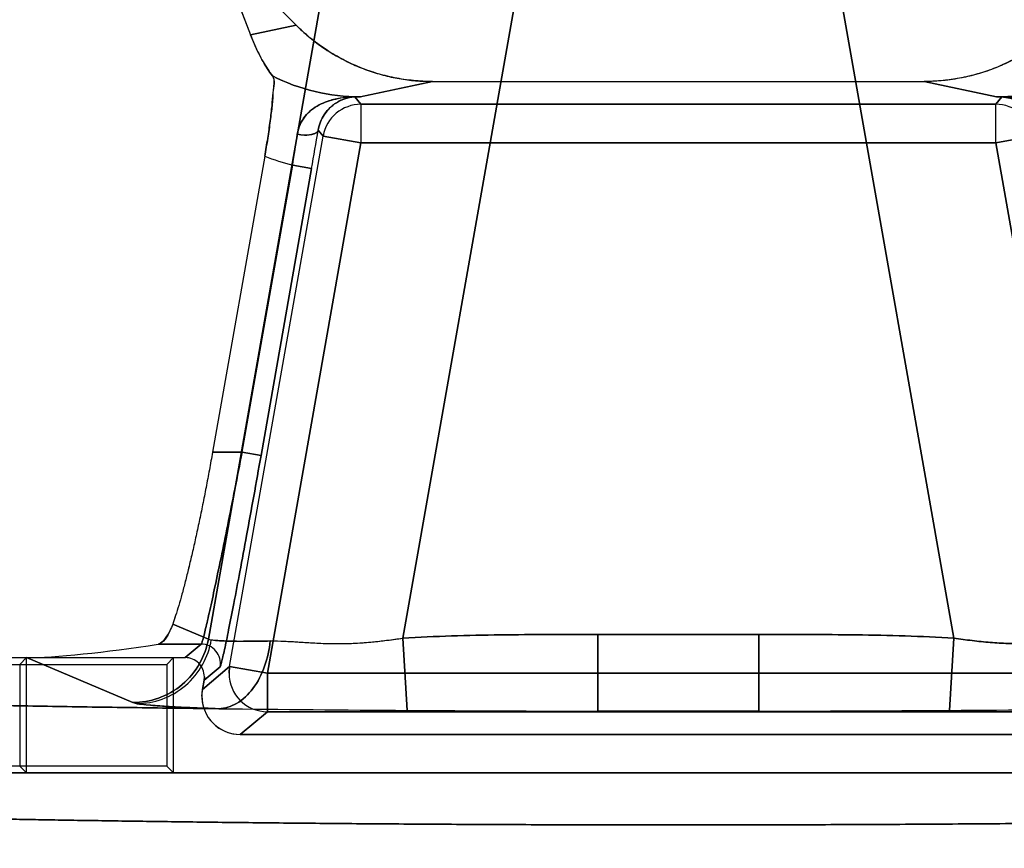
# Model space of a CAD drawing. Header units: millimetres. Extents: x 0 to 297, y 0 to 210.
# Tile 190 of 256: x 56.28 to 56.459, y 160.303 to 160.454. Entities that reach past the tile are written whole.
import ezdxf

# ---------------------------------------------------------------- set-up
doc = ezdxf.new("R2010")
doc.units = ezdxf.units.MM
doc.header["$LTSCALE"] = 16.335
doc.layers.get('0').update_dxf_attribs({"linetype": 'CONTINUOUS'})
for name, color, linetype in [('AXES_REF', 7, 'CONTINUOUS'), ('INTFCLR_1', 7, 'CONTINUOUS'), ('INTFCLR_72935', 7, 'CONTINUOUS')]:
    doc.layers.add(name, color=color, linetype=linetype)

msp = doc.modelspace()

# ---------------------------------------------------------------- linework, layer by layer
at = {"color": 7, "linetype": 'Continuous'}
for radius in [6.787079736, 6.7865, 6.743039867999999]:
    msp.add_circle((57.4637306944, 154.7114647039), radius, dxfattribs=at)
msp.add_arc((57.4637306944, 154.7114647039), 6.72, 278.2771290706, 261.7228709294, dxfattribs=at)
at = {"layer": 'AXES_REF', "color": 9, "linetype": 'Continuous'}
msp.add_circle((57.4637306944, 154.7114647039), 6.191158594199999, dxfattribs=at)
at = {"layer": 'INTFCLR_1', "color": 9, "linetype": 'Continuous'}
for p, q in [((56.3359815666, 160.4665764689), (56.3138933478, 160.3413079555)), ((56.34933147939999, 160.3414976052), (56.3703186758, 160.4605219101)), ((56.4287513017, 160.4605219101), (56.449738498, 160.3414976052)), ((56.32987820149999, 160.4532113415), (56.321575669, 160.4514317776)), ((56.341584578, 160.4401225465), (56.354715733, 160.4429370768)), ((56.4443542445, 160.4429370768), (56.45748539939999, 160.4401225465)), ((56.34058988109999, 160.4401096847), (56.3415845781, 160.4401225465)), ((56.3417050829, 160.4387806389), (56.34058988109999, 160.4401096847)), ((56.4584800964, 160.4401096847), (56.4573648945, 160.4387806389)), ((56.45748539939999, 160.4401225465), (56.4584800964, 160.4401096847)), ((56.3417050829, 160.4387806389), (56.3417050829, 160.4317817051)), ((56.4573648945, 160.4387806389), (56.3417050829, 160.4387806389)), ((56.4573648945, 160.431781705), (56.4573648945, 160.4387806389)), ((56.3177612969, 160.3362950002), (56.3348124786, 160.4329970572)), ((56.3348124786, 160.4329970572), (56.33391654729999, 160.4340647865)), ((56.3348124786, 160.4329970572), (56.3417050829, 160.4317817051)), ((56.4573648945, 160.4317817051), (56.4642574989, 160.4329970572)), ((56.3246539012, 160.3350796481), (56.3417050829, 160.4317817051)), ((56.4573648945, 160.4317817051), (56.3417050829, 160.4317817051)), ((56.4573648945, 160.4317817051), (56.4744160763, 160.3350796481)), ((56.3200428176, 160.3753861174), (56.3292652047, 160.4276888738)), ((56.3292652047, 160.4276888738), (56.3327115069, 160.4270811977)), ((56.3327115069, 160.4270811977), (56.32348911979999, 160.3747784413)), ((56.3146563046, 160.3753861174), (56.3200428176, 160.3753861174)), ((56.32348911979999, 160.3747784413), (56.3200428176, 160.3753861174)), ((56.3074058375, 160.3440479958), (56.3138933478, 160.3413079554)), ((56.3138933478, 160.3413079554), (56.314429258, 160.3411582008)), ((56.3493314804, 160.3414976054), (56.350118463, 160.3283222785)), ((56.3848457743, 160.3281763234), (56.3848457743, 160.342167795)), ((56.3848457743, 160.342167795), (56.41422420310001, 160.342167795)), ((56.41422420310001, 160.342167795), (56.41422420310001, 160.3281763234)), ((56.4497384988, 160.341497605), (56.44895151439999, 160.3283222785)), ((56.3047183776, 160.3403914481), (56.3125847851, 160.3403914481)), ((56.30965977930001, 160.3379370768), (56.3125847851, 160.340391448)), ((56.3001585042, 160.3297383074), (56.2807465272, 160.3379370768)), ((56.3128078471, 160.3321385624), (56.3177612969, 160.3362950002)), ((56.3160310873, 160.3362843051), (56.3131060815, 160.3338299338)), ((56.3177612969, 160.3362950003), (56.3176554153, 160.3350796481)), ((56.3246539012, 160.3350796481), (56.3177612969, 160.3362950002)), ((56.3246539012, 160.3350796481), (56.3246539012, 160.3280807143)), ((56.4744160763, 160.3350796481), (56.3246539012, 160.3350796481)), ((56.3009125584, 160.3295500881), (56.3001585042, 160.3297383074)), ((56.3246539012, 160.3280807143), (56.3197004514, 160.3239242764)), ((56.3246539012, 160.3280807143), (56.4744160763, 160.3280807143)), ((56.3848457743, 160.3281763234), (56.41422420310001, 160.3281763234))]:
    msp.add_line(p, q, dxfattribs=at)
at = {"layer": 'INTFCLR_1', "color": 6, "linetype": 'Continuous'}
for p, q in [((56.3153874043, 160.4677021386), (56.321575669, 160.4514317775)), ((56.32987820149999, 160.4532113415), (56.3153874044, 160.4677021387)), ((56.354715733, 160.4429370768), (56.4443542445, 160.4429370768)), ((56.3241638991, 160.4293063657), (56.3146563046, 160.3753861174)), ((56.13112314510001, 160.3379370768), (56.30965977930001, 160.3379370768)), ((56.2807465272, 160.3379370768), (56.2795122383, 160.3367027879)), ((56.2807465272, 160.3169242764), (56.2807465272, 160.3379370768)), ((56.2795122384, 160.336702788), (56.2795122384, 160.3181585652)), ((56.3131060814, 160.3338299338), (56.3128078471, 160.3321385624)), ((56.3131060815, 160.3338299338), (56.3131592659, 160.3344378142)), ((56.3197004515, 160.3239242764), (56.47936952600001, 160.3239242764)), ((56.2807465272, 160.3169242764), (56.2795122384, 160.3181585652)), ((56.6603472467, 160.3169242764), (56.1387227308, 160.3169242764))]:
    msp.add_line(p, q, dxfattribs=at)
at = {"layer": 'INTFCLR_1', "color": 7, "linetype": 'Continuous'}
for p, q in [((56.34058988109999, 160.4401096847), (56.3404807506, 160.4401170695)), ((56.3409847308, 160.4401266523), (56.3408905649, 160.4401249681)), ((56.4581793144, 160.4401249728), (56.4580851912, 160.4401266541)), ((56.4585892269, 160.4401170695), (56.4584800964, 160.4401096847)), ((56.3251520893, 160.340973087), (56.3274774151, 160.3409450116))]:
    msp.add_line(p, q, dxfattribs=at)
at = {"layer": 'INTFCLR_1', "color": 9, "linetype": 'Continuous'}
for centre, radius, start, end in [((56.3404050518, 160.5666085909), 0.126491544, 270.0342886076, 270.5342875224), ((56.4586649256, 160.5666085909), 0.126491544, 269.4657124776, 269.9657113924), ((56.3417071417, 160.4317792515), 0.007001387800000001, 90.0168482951, 169.983151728), ((56.4573628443, 160.4317792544), 0.0070013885, 10.0168369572, 89.98322181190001), ((56.007162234, 160.478314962), 0.32605711, 351.0676900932, 352.0663365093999), ((55.40987924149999, 160.5899202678), 0.9370890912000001, 349.9928440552, 350.4261478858), ((56.34158533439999, 160.4753858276), 0.0492623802, 249.2897728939, 255.5170824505), ((56.3125833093, 160.3368909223), 0.003500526, 350.0601726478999, 89.9758454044), ((56.3246572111, 160.3350824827), 0.007001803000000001, 180.0231954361, 269.9729146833)]:
    msp.add_arc(centre, radius, start, end, dxfattribs=at)
at = {"layer": 'INTFCLR_1', "color": 6, "linetype": 'Continuous'}
for centre, radius, start, end in [((56.3096616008, 160.334439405), 0.003497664, 359.9739411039, 90.02983578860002), ((56.3196997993, 160.3309226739), 0.006998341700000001, 169.9947483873, 270.0053381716), ((56.395328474, 167.3033582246), 6.9751823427, 269.3467848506, 269.6286317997), ((56.4036047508, 167.3187408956), 6.9905656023, 270.3716718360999, 270.6528985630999), ((56.39910681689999, 167.8553033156), 7.527140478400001, 269.6271033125, 269.8914464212), ((56.3995349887, 168.0146180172), 7.6864557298, 269.8905047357, 270.1094952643), ((56.39996191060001, 167.8556131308), 7.5274502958, 270.108558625, 270.3728908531)]:
    msp.add_arc(centre, radius, start, end, dxfattribs=at)
msp.add_ellipse((56.302820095, 160.3426056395), major_axis=(0.0261618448, 0.0039738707), ratio=0.0936581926, start_param=-2.5890598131, end_param=-1.5124059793, dxfattribs=at)
for points, knots in [([(56.32987820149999, 160.4532113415), (56.3306058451, 160.4524836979), (56.3321237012, 160.4510942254), (56.3345765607, 160.449217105), (56.3371881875, 160.44756074), (56.3399377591, 160.4461398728), (56.3427905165, 160.4449709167), (56.3457072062, 160.4440638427), (56.3486638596, 160.4434174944), (56.3516690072, 160.4430252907), (56.3536929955, 160.4429370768), (56.354715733, 160.4429370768)], [0, 0, 0, 0, 0.1119609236, 0.2235464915, 0.335643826, 0.4479966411, 0.5598491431, 0.6706416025, 0.7799103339, 0.8887251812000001, 1, 1, 1, 1]), ([(56.469191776, 160.4532113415), (56.46838176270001, 160.4524013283), (56.4666800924, 160.4508587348), (56.4639112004, 160.4488059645), (56.4609504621, 160.4470328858), (56.4578275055, 160.4455562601), (56.45457311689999, 160.4443941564), (56.4512205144, 160.443555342), (56.4478034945, 160.4430494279), (56.44550319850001, 160.4429370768), (56.4443542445, 160.4429370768)], [0, 0, 0, 0, 0.1246455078, 0.2494405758, 0.3744726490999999, 0.4995470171, 0.6247167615, 0.7498785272, 0.8749821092, 1, 1, 1, 1]), ([(56.32556747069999, 160.4439498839), (56.32525617, 160.4443637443), (56.3246612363, 160.4452151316), (56.3238301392, 160.4465746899), (56.3230272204, 160.4480711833), (56.32226492, 160.4497003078), (56.3217961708, 160.4508520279), (56.321575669, 160.4514317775)], [0, 0, 0, 0, 0.1826345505, 0.3659832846, 0.5616736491, 0.7812534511, 1, 1, 1, 1]), ([(56.32556747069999, 160.4439498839), (56.3259815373, 160.4433994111), (56.3256736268, 160.4418312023), (56.3256529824, 160.4396611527), (56.3253938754, 160.4375866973), (56.3251633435, 160.435710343), (56.32494775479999, 160.4341661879), (56.32470844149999, 160.4325691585), (56.3244467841, 160.430942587), (56.3242601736, 160.4298523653), (56.3241638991, 160.4293063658)], [0, 0, 0, 0, 0.1400178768, 0.2798816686, 0.4584717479, 0.5589855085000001, 0.6651364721, 0.7751652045, 0.8873012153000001, 1, 1, 1, 1]), ([(56.3146563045, 160.3753861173), (56.3144666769, 160.3743106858), (56.3140799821, 160.3721672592), (56.3134777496, 160.368975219), (56.31285859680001, 160.3658341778), (56.31222792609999, 160.3627722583), (56.31159129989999, 160.3598165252), (56.3109544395, 160.356993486), (56.3103230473, 160.3543283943), (56.3097028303, 160.3518447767), (56.3090993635, 160.3495643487), (56.3085180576, 160.3475067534), (56.3079645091, 160.3456899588), (56.3075897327, 160.344566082), (56.3074058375, 160.3440479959)], [0, 0, 0, 0, 0.1017659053, 0.2029687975, 0.3027121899, 0.4001097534, 0.4942963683, 0.5844706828, 0.6697964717, 0.7495265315, 0.8230208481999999, 0.8896173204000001, 0.9487681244, 1, 1, 1, 1]), ([(56.3074058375, 160.3440479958), (56.3072556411, 160.3436248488), (56.3068732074, 160.342720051), (56.30605467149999, 160.3414781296), (56.30528716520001, 160.340481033), (56.3047183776, 160.3403914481)], [0, 0, 0, 0, 0.2911871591, 0.6265910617, 1, 1, 1, 1]), ([(56.3158078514, 160.3286292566), (56.3133130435, 160.3286578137), (56.3083498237, 160.3287174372), (56.3009467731, 160.328814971), (56.293629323, 160.3289200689), (56.286403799, 160.3290326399), (56.2792765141, 160.3291525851), (56.272253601, 160.3292798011), (56.2653412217, 160.3294141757), (56.2585452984, 160.3295555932), (56.2518718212, 160.3297039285), (56.2453264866, 160.3298590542), (56.2389150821, 160.3300208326), (56.23264306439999, 160.3301891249), (56.2265159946, 160.3303637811), (56.2205390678, 160.3305446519), (56.214717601, 160.3307315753), (56.2090565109, 160.3309243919), (56.2035608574, 160.3311229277), (56.1982352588, 160.3313270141), (56.1930844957, 160.3315364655), (56.18811287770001, 160.3317511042), (56.183324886, 160.3319707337), (56.178724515, 160.332195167), (56.17431592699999, 160.3324241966), (56.1701028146, 160.3326576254), (56.16608899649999, 160.3328952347), (56.16227782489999, 160.3331368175), (56.1586726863, 160.333382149), (56.155276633, 160.3336310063), (56.15209263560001, 160.3338831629), (56.1491234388, 160.334138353), (56.1463714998, 160.3343964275), (56.14383949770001, 160.3346568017), (56.1415285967, 160.3349202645), (56.13944401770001, 160.3351830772), (56.1375771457, 160.3354558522), (56.1359617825, 160.3357040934), (56.1341668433, 160.336105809), (56.1327526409, 160.3361576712), (56.1306468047, 160.3375466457), (56.13112314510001, 160.3379370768)], [0, 0, 0, 0, 0.0403244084, 0.08022268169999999, 0.1196604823, 0.158603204, 0.1970177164, 0.2348698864, 0.2721280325, 0.3087585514, 0.3447311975, 0.3800131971, 0.4145757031, 0.4483870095, 0.4814196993, 0.5136432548, 0.5450319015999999, 0.5755562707, 0.6051923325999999, 0.6339120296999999, 0.6616931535, 0.6885090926, 0.7143394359, 0.7391592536, 0.7629498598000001, 0.7856881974, 0.8073570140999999, 0.8279356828, 0.8474088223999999, 0.8657587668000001, 0.8829705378, 0.8990301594, 0.9139245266, 0.9276417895, 0.9401714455, 0.951504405, 0.9616333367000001, 0.9705528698, 0.9782603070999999, 0.9900456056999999, 1, 1, 1, 1]), ([(56.6603472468, 160.3169242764), (56.66105972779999, 160.3163179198), (56.6575889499, 160.3150240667), (56.6553091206, 160.314757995), (56.6514591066, 160.3141225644), (56.6471460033, 160.3136598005), (56.6418268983, 160.3131445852), (56.6356837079, 160.3126575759), (56.6285830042, 160.3121699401), (56.6206560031, 160.3116996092), (56.6119283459, 160.3112457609), (56.60243232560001, 160.3108109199), (56.5922051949, 160.3103966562), (56.5812806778, 160.3100044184), (56.5697021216, 160.3096357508), (56.5575111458, 160.3092920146), (56.5447610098, 160.3089746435), (56.5314919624, 160.3086845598), (56.5177476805, 160.3084227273), (56.5035812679, 160.3081901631), (56.4890521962, 160.3079877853), (56.47420788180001, 160.3078161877), (56.4590942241, 160.3076758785), (56.4437632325, 160.3075673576), (56.4282732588, 160.307491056), (56.4126868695, 160.3074472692), (56.39706923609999, 160.3074361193), (56.3814754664, 160.30745755), (56.3659570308, 160.3075113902), (56.3505602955, 160.3075974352), (56.3353386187, 160.3077153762), (56.3203454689, 160.3078648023), (56.3056386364, 160.3080451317), (56.2912756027, 160.3082556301), (56.2773100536, 160.308495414), (56.2637855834, 160.3087636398), (56.2507540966, 160.3090592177), (56.2382605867, 160.3093810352), (56.2263489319, 160.3097278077), (56.21504965, 160.3100985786), (56.204410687, 160.3104917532), (56.194463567, 160.3109060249), (56.1852481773, 160.3113395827), (56.1767929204, 160.3117909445), (56.1691311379, 160.3122582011), (56.16229483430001, 160.3127383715), (56.1563928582, 160.3132235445), (56.1515246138, 160.3136942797), (56.1477049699, 160.3141440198), (56.144893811, 160.3145271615), (56.142698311, 160.3149290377), (56.14095153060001, 160.3152291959), (56.1379791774, 160.3162914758), (56.1387227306, 160.3169242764)], [0, 0, 0, 0, 0.005364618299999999, 0.0105103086, 0.0174735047, 0.0261349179, 0.0359631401, 0.0479194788, 0.0615367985, 0.0767520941, 0.0934596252, 0.1116466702, 0.1312601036, 0.1521500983, 0.1743285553, 0.197685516, 0.2220813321, 0.2474609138, 0.273788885, 0.3009058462, 0.3287025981, 0.3571072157, 0.3860294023, 0.4153686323, 0.4450179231, 0.4748505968, 0.5047419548, 0.5345700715, 0.5642659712, 0.5937258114, 0.6228569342, 0.6515502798, 0.6797013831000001, 0.707192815, 0.7339173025, 0.7597921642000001, 0.7847578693, 0.8086595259, 0.8314541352, 0.8530886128, 0.8734848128, 0.8924998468, 0.9101750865, 0.9263842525, 0.9410518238, 0.9541875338, 0.9656850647, 0.9749912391, 0.9822753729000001, 0.9876216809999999, 0.9915377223, 0.9944014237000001, 1, 1, 1, 1])]:
    msp.add_open_spline(points, degree=3, knots=knots, dxfattribs=at)
at = {"layer": 'INTFCLR_1', "color": 9, "linetype": 'Continuous'}
for points, knots in [([(56.341584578, 160.4401225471), (56.3388192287, 160.4401210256), (56.3332718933, 160.4407698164), (56.3280299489, 160.4426984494), (56.32556747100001, 160.4439498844)], [0, 0, 0, 0, 0.5002826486, 1, 1, 1, 1]), ([(56.4735025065, 160.4439498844), (56.47104002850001, 160.4426984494), (56.4657980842, 160.4407698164), (56.4602507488, 160.4401210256), (56.4574853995, 160.4401225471)], [0, 0, 0, 0, 0.4997173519, 1, 1, 1, 1]), ([(56.33009858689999, 160.4333104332), (56.330529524, 160.4332306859), (56.3315694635, 160.4331335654), (56.3328991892, 160.4331748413), (56.333846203, 160.433741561), (56.33391654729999, 160.4340647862)], [0, 0, 0, 0, 0.3213345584, 0.7574586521, 1, 1, 1, 1]), ([(56.3125847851, 160.340391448), (56.3126509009, 160.3404418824), (56.31271962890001, 160.3407365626), (56.3129089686, 160.3412598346), (56.3131253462, 160.3421477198), (56.3134202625, 160.3433258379), (56.3137644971, 160.3448145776), (56.3143373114, 160.3473540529), (56.3151589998, 160.3511582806), (56.3162500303, 160.35637017), (56.31745896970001, 160.3622968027), (56.318740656, 160.3687149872), (56.3196060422, 160.3731342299), (56.3200428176, 160.3753861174)], [0, 0, 0, 0, 0.006969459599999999, 0.0231066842, 0.0483763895, 0.0825470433, 0.1253184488, 0.176278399, 0.300805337, 0.4514586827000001, 0.6225820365, 0.8077478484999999, 1, 1, 1, 1]), ([(56.32348911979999, 160.3747784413), (56.3230523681, 160.3723015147), (56.322187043, 160.3674406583), (56.3209053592, 160.3603806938), (56.31969645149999, 160.3538614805), (56.31860540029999, 160.3481285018), (56.3177838, 160.34394376), (56.3172107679, 160.3411500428), (56.3168669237, 160.3395126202), (56.31657103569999, 160.3382164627), (56.3163570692, 160.3372407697), (56.31616348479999, 160.3366641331), (56.3161000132, 160.336342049), (56.3160310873, 160.3362843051)], [0, 0, 0, 0, 0.1923729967, 0.3776316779, 0.5488160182, 0.6994950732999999, 0.8240116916, 0.8749520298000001, 0.9176942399, 0.9518262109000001, 0.9770472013, 0.9931225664, 1, 1, 1, 1]), ([(56.3001585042, 160.3297383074), (56.3017219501, 160.329742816), (56.3049748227, 160.3303061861), (56.3093111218, 160.3327969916), (56.3125041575, 160.3366508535), (56.313618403, 160.3397643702), (56.3138933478, 160.3413079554)], [0, 0, 0, 0, 0.2418458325, 0.4995103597, 0.7574691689, 1, 1, 1, 1]), ([(56.3009125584, 160.3295500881), (56.3024520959, 160.3295607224), (56.3056606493, 160.3301394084), (56.3099265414, 160.332649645), (56.3130626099, 160.3365098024), (56.3141573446, 160.3396161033), (56.314429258, 160.3411582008)], [0, 0, 0, 0, 0.2401135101, 0.4970672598, 0.7557827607, 1, 1, 1, 1]), ([(56.314429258, 160.3411582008), (56.3149229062, 160.3410711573), (56.3162002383, 160.340975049), (56.31850901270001, 160.3409027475), (56.3215863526, 160.3409024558), (56.3238860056, 160.3409427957), (56.3251520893, 160.3409730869)], [0, 0, 0, 0, 0.1401124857, 0.3570700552, 0.6460047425, 1, 1, 1, 1]), ([(56.3251520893, 160.3409730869), (56.32499990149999, 160.3394094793), (56.3243458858, 160.3363317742), (56.3223093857, 160.3323008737), (56.31936339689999, 160.329450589), (56.3169173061, 160.3286716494), (56.3158078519, 160.3286292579)], [0, 0, 0, 0, 0.2822889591, 0.5592756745, 0.8004991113, 1, 1, 1, 1]), ([(56.3848457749, 160.342167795), (56.3818835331, 160.342167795), (56.3759592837, 160.3421626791), (56.3670756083, 160.3420998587), (56.35819750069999, 160.3419227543), (56.3522851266, 160.3416740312), (56.3493314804, 160.3414976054)], [0, 0, 0, 0, 0.2500000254, 0.5000000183, 0.7500000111, 1, 1, 1, 1]), ([(56.4497384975, 160.3414976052), (56.4467863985, 160.3416739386), (56.44086878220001, 160.3419229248), (56.431988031, 160.3420999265), (56.4231065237, 160.3421626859), (56.4171849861, 160.342167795), (56.4142242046, 160.342167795)], [0, 0, 0, 0, 0.2499999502, 0.4999999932, 0.7500000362, 1, 1, 1, 1]), ([(56.4739178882, 160.340973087), (56.4730662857, 160.3409833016), (56.47130955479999, 160.3409562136), (56.468600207, 160.340775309), (56.4662405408, 160.3406225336), (56.46426900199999, 160.3405356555), (56.4622095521, 160.3404773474), (56.4595748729, 160.3404951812), (56.4563531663, 160.3406786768), (56.4536243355, 160.3409643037), (56.45141108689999, 160.34125221), (56.45029551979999, 160.3414121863), (56.4497384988, 160.341497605)], [0, 0, 0, 0, 0.1053816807, 0.217259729, 0.3359540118, 0.3979652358, 0.4614351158, 0.5908736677, 0.7238358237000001, 0.8605596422, 0.9302706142, 1, 1, 1, 1]), ([(56.3158078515, 160.3286292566), (56.3140514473, 160.3286852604), (56.31085953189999, 160.3288018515), (56.3065883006, 160.3290127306), (56.3033781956, 160.3292439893), (56.3016027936, 160.3294283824), (56.3009125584, 160.3295500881)], [0, 0, 0, 0, 0.3531130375, 0.6418318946, 0.8591638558, 1, 1, 1, 1])]:
    msp.add_open_spline(points, degree=3, knots=knots, dxfattribs=at)
at = {"layer": 'INTFCLR_1', "color": 7, "linetype": 'Continuous'}
for points, knots in [([(56.33009858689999, 160.4333104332), (56.3301842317, 160.4339265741), (56.3305176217, 160.4351040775), (56.3314497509, 160.436617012), (56.3326595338, 160.4378027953), (56.3340403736, 160.4386920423), (56.3355309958, 160.4393364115), (56.3378239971, 160.4399791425), (56.3396811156, 160.4401527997), (56.3409847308, 160.4401266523)], [0, 0, 0, 0, 0.1329342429, 0.2574200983, 0.3756536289, 0.4919354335, 0.6064872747, 0.7213634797, 1, 1, 1, 1]), ([(56.3408905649, 160.4401249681), (56.3401004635, 160.4401368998), (56.33858109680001, 160.4398519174), (56.3365078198, 160.4387127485), (56.3351091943, 160.4371856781), (56.3342700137, 160.4355498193), (56.3340010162, 160.4345780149), (56.33391654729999, 160.4340647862)], [0, 0, 0, 0, 0.2369385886, 0.4513754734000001, 0.7004876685, 0.8440382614, 1, 1, 1, 1]), ([(56.4580851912, 160.4401266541), (56.4584210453, 160.4401333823), (56.4594550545, 160.4401037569), (56.4612931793, 160.4399393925), (56.46328495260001, 160.4394441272), (56.4650208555, 160.4386965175), (56.46640159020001, 160.4378097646), (56.46761455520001, 160.4366248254), (56.4685509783, 160.4351080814), (56.4688855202, 160.433928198), (56.4689713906, 160.4333104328)], [0, 0, 0, 0, 0.0717621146, 0.2208443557, 0.3935329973, 0.5075286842, 0.6233229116, 0.7421390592, 0.8667594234, 1, 1, 1, 1]), ([(56.4651534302, 160.4340647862), (56.4650685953, 160.4345788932), (56.464799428, 160.4355523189), (56.4640458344, 160.4370185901), (56.4629440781, 160.4383162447), (56.4610362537, 160.4396742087), (56.45930965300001, 160.4401419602), (56.4581793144, 160.4401249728)], [0, 0, 0, 0, 0.1564283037, 0.3003955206, 0.4922950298, 0.6606205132, 1, 1, 1, 1]), ([(56.4584800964, 160.4401096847), (56.45896217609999, 160.4401001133), (56.4600660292, 160.4399283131), (56.4616813, 160.4392602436), (56.4631622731, 160.4381108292), (56.4644769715, 160.4364120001), (56.4650066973, 160.4349539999), (56.4651534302, 160.4340647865)], [0, 0, 0, 0, 0.1490192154, 0.3416971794, 0.5341129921, 0.7214663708, 1, 1, 1, 1]), ([(56.3251520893, 160.3409730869), (56.3269099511, 160.3410151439), (56.32962696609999, 160.3408290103), (56.3328356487, 160.3406234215), (56.3348047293, 160.3405340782), (56.3368651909, 160.3404781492), (56.3395031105, 160.3404949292), (56.3427254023, 160.3406796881), (56.3454498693, 160.3409643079), (56.3476590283, 160.3412535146), (56.34877330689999, 160.3414144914), (56.3493314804, 160.3414976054)], [0, 0, 0, 0, 0.2175844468, 0.3362508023, 0.3980173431, 0.4614651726, 0.5913035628, 0.7243060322, 0.8606889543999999, 0.9301686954, 1, 1, 1, 1]), ([(56.328624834, 160.3408896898), (56.3293168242, 160.3408503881), (56.3306176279, 160.3407668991), (56.332684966, 160.3406345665), (56.3345182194, 160.340542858), (56.3362590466, 160.3404944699), (56.3378181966, 160.3404835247), (56.3395868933, 160.3405153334), (56.3415976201, 160.3406117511), (56.3438880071, 160.3407955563), (56.3464983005, 160.3410908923), (56.3483467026, 160.3413496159), (56.34933147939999, 160.3414976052)], [0, 0, 0, 0, 0.1001047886, 0.1882581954, 0.2991971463, 0.3651865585, 0.4397682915, 0.5243703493, 0.6206473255, 0.7304625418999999, 0.8561722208, 1, 1, 1, 1])]:
    msp.add_open_spline(points, degree=3, knots=knots, dxfattribs=at)
at = {"layer": 'INTFCLR_72935', "color": 9, "linetype": 'Continuous'}
for p, q in [((56.3138933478, 160.3413079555), (56.3359815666, 160.4665764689)), ((56.3703186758, 160.4605219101), (56.34933147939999, 160.3414976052)), ((56.449738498, 160.3414976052), (56.4287513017, 160.4605219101)), ((56.32157751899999, 160.4514314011), (56.32988180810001, 160.4532113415)), ((56.3547193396, 160.4429370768), (56.3415881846, 160.4401225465)), ((56.4574817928, 160.4401225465), (56.4443506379, 160.4429370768)), ((56.3415881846, 160.4401225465), (56.3405899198, 160.4401096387)), ((56.3405899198, 160.4401096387), (56.3417050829, 160.4387806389)), ((56.4573648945, 160.4387806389), (56.45848005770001, 160.4401096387)), ((56.45848005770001, 160.4401096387), (56.4574817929, 160.4401225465)), ((56.3417050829, 160.4387806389), (56.3417050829, 160.4317817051)), ((56.3417050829, 160.4387806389), (56.4573648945, 160.4387806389)), ((56.4573648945, 160.4317817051), (56.4573648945, 160.4387806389)), ((56.3177612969, 160.3362950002), (56.3348124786, 160.4329970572)), ((56.3339165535, 160.4340647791), (56.3348124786, 160.4329970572)), ((56.3417050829, 160.4317817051), (56.3348124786, 160.4329970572)), ((56.4642574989, 160.4329970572), (56.4573648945, 160.4317817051)), ((56.3417050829, 160.4317817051), (56.3246539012, 160.3350796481)), ((56.3417050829, 160.4317817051), (56.4573648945, 160.4317817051)), ((56.4744160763, 160.3350796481), (56.4573648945, 160.4317817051)), ((56.3200428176, 160.3753861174), (56.3292653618, 160.4276897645)), ((56.33271166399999, 160.4270820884), (56.3292653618, 160.4276897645)), ((56.32348911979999, 160.3747784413), (56.33271166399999, 160.4270820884)), ((56.3200428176, 160.3753861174), (56.3146563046, 160.3753861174)), ((56.3200428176, 160.3753861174), (56.32348911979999, 160.3747784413)), ((56.3138933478, 160.3413079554), (56.3074058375, 160.3440479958)), ((56.3501184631, 160.3283222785), (56.3493314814, 160.3414976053)), ((56.3848457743, 160.342167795), (56.3848457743, 160.3281763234)), ((56.41422420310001, 160.342167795), (56.3848457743, 160.342167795)), ((56.41422420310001, 160.3281763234), (56.41422420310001, 160.342167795)), ((56.4489515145, 160.3283222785), (56.4497384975, 160.3414976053)), ((56.3125847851, 160.3403914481), (56.3047183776, 160.3403914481)), ((56.3125847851, 160.340391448), (56.30965977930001, 160.3379370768)), ((56.2807465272, 160.3379370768), (56.3001585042, 160.3297383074)), ((56.3177612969, 160.3362950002), (56.3128078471, 160.3321385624)), ((56.3131060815, 160.3338299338), (56.3160310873, 160.3362843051)), ((56.3176554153, 160.3350796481), (56.3177612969, 160.3362950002)), ((56.3177612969, 160.3362950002), (56.3246539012, 160.3350796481)), ((56.3246539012, 160.3280807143), (56.3246539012, 160.3350796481)), ((56.3246539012, 160.3350796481), (56.4744160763, 160.3350796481)), ((56.3197004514, 160.3239242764), (56.3246539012, 160.3280807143)), ((56.4744160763, 160.3280807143), (56.3246539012, 160.3280807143)), ((56.41422420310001, 160.3281763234), (56.3848457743, 160.3281763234))]:
    msp.add_line(p, q, dxfattribs=at)
at = {"layer": 'INTFCLR_72935', "color": 6, "linetype": 'Continuous'}
for p, q in [((56.315387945, 160.4677052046), (56.32157751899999, 160.4514314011)), ((56.315387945, 160.4677052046), (56.329881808, 160.4532113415)), ((56.3547193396, 160.4429370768), (56.4443506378, 160.4429370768)), ((56.3241641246, 160.4293076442), (56.3146563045, 160.3753861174)), ((56.13112314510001, 160.3379370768), (56.30965977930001, 160.3379370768)), ((56.3075540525, 160.3379370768), (56.3063197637, 160.336702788)), ((56.3075540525, 160.3169242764), (56.3075540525, 160.3379370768)), ((56.1315647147, 160.3367027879), (56.3063197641, 160.3367027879)), ((56.3063197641, 160.3367027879), (56.3063197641, 160.3181585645)), ((56.3128078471, 160.3321385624), (56.3131060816, 160.3338299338)), ((56.3131592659, 160.3344378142), (56.3131060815, 160.3338299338)), ((56.3127014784, 160.3309228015), (56.3128078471, 160.3321385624)), ((56.47936952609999, 160.3239242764), (56.3197004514, 160.3239242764)), ((56.3063197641, 160.3181585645), (56.13826900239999, 160.3181585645)), ((56.3075540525, 160.3169242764), (56.3063197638, 160.3181585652)), ((56.1387227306, 160.3169242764), (56.6603472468, 160.3169242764))]:
    msp.add_line(p, q, dxfattribs=at)
at = {"layer": 'INTFCLR_72935', "color": 7, "linetype": 'Continuous'}
for p, q in [((56.34048039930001, 160.4401170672), (56.3405899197, 160.4401096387)), ((56.3408907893, 160.4401249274), (56.3409845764, 160.4401266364)), ((56.4580854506, 160.4401266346), (56.4581792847, 160.4401249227)), ((56.45848005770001, 160.4401096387), (56.4585895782, 160.4401170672))]:
    msp.add_line(p, q, dxfattribs=at)
at = {"layer": 'INTFCLR_72935', "color": 9, "linetype": 'Continuous'}
for centre, radius, start, end in [((56.3404086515, 160.5666097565), 0.1264927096, 270.032498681, 270.5342857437), ((56.458661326, 160.5666097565), 0.1264927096, 269.4657142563, 269.967501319), ((56.3417071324, 160.4317792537), 0.0070013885, 90.0167714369, 169.9831562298), ((56.4573628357, 160.4317792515), 0.007001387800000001, 10.0168482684, 89.983151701), ((55.9853398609, 160.4815441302), 0.3481164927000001, 351.100476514, 352.0357238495), ((55.4100429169, 160.5898916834), 0.9369228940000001, 349.9928814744, 350.4262064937), ((56.3415889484, 160.4753858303), 0.049262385, 249.2855617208, 255.5129312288), ((56.3125832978, 160.3368909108), 0.0035005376, 350.0601726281, 89.97565640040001), ((56.32465719, 160.3350824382), 0.0070017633, 180.0228310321, 269.973087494)]:
    msp.add_arc(centre, radius, start, end, dxfattribs=at)
at = {"layer": 'INTFCLR_72935', "color": 6, "linetype": 'Continuous'}
for centre, radius, start, end in [((56.3096614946, 160.3344392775), 0.0034977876, 359.9760303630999, 90.0280972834), ((56.3196996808, 160.3309225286), 0.0069982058, 179.9977659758, 270.0063091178), ((56.3954642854, 167.3186275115), 6.990452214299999, 269.3470985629, 269.62832985), ((56.4037415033, 167.3033582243), 6.9751823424, 270.3713682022, 270.6532151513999), ((56.3991074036, 167.8554804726), 7.527317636, 269.6271076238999, 269.8914445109), ((56.3995349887, 168.0198793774), 7.691717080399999, 269.8905796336, 270.1094203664), ((56.3999638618, 167.8551705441), 7.5270077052, 270.1085501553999, 270.3728979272)]:
    msp.add_arc(centre, radius, start, end, dxfattribs=at)
msp.add_ellipse((56.302820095, 160.3426056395), major_axis=(0.0261618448, 0.0039738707), ratio=0.0936581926, start_param=-2.5890598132, end_param=-1.5124059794, dxfattribs=at)
for points, knots in [([(56.3547193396, 160.4429370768), (56.3535691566, 160.4429370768), (56.3512495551, 160.4430507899), (56.34779597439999, 160.4435649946), (56.3444069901, 160.4444209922), (56.341150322, 160.4455969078), (56.3380525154, 160.4470716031), (56.335121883, 160.4488341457), (56.3323761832, 160.4508742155), (56.3306852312, 160.4524079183), (56.329881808, 160.4532113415)], [0, 0, 0, 0, 0.1251515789, 0.2522228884, 0.3793277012, 0.5048511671, 0.6283660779, 0.7520625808, 0.8763686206, 1, 1, 1, 1]), ([(56.4691881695, 160.4532113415), (56.4684605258, 160.4524836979), (56.4669426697, 160.4510942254), (56.46448981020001, 160.449217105), (56.4618781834, 160.44756074), (56.4591286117, 160.4461398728), (56.4562758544, 160.4449709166), (56.4533591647, 160.4440638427), (56.4504025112, 160.4434174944), (56.4473973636, 160.4430252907), (56.4453733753, 160.4429370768), (56.4443506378, 160.4429370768)], [0, 0, 0, 0, 0.111960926, 0.2235464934, 0.3356438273, 0.4479966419, 0.5598491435, 0.6706416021, 0.7799103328, 0.8887251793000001, 1, 1, 1, 1]), ([(56.32157751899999, 160.4514314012), (56.3217999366, 160.4508466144), (56.3222695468, 160.4496934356), (56.3230327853, 160.4480636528), (56.3238304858, 160.4465773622), (56.3246599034, 160.4452197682), (56.3252533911, 160.4443696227), (56.32556777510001, 160.4439515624)], [0, 0, 0, 0, 0.2207138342, 0.4390449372, 0.6345638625, 0.8154723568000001, 1, 1, 1, 1]), ([(56.3241641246, 160.4293076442), (56.3242601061, 160.4298519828), (56.3244459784, 160.4309377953), (56.3247065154, 160.432556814), (56.3249447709, 160.4341454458), (56.3251596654, 160.435682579), (56.32533938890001, 160.4371413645), (56.3255568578, 160.438888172), (56.3256007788, 160.4410608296), (56.3261762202, 160.4431424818), (56.32556777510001, 160.4439515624)], [0, 0, 0, 0, 0.1123979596, 0.224009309, 0.3334381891, 0.4391087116, 0.5394121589, 0.633001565, 0.7941438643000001, 1, 1, 1, 1]), ([(56.3146563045, 160.3753861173), (56.3144664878, 160.374309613), (56.3140794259, 160.3721643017), (56.3134767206, 160.3689697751), (56.3128571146, 160.3658268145), (56.3122260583, 160.3627633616), (56.3115891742, 160.3598068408), (56.3109521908, 160.3569837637), (56.31032085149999, 160.3543193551), (56.3097008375, 160.3518370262), (56.3090977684, 160.3495586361), (56.3085170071, 160.3475029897), (56.30796383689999, 160.3456882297), (56.307589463, 160.3445653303), (56.3074058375, 160.3440479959)], [0, 0, 0, 0, 0.1018674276, 0.2031477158, 0.3029480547, 0.400394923, 0.4946225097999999, 0.5847833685, 0.6700876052, 0.7497896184, 0.8232123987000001, 0.8897154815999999, 0.9488425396, 1, 1, 1, 1]), ([(56.3074058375, 160.3440479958), (56.3072547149, 160.3436222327), (56.3066356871, 160.3422987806), (56.3057823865, 160.3405590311), (56.3047183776, 160.340391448)], [0, 0, 0, 0, 0.2954960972, 1, 1, 1, 1]), ([(56.13112314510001, 160.3379370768), (56.1306468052, 160.3375466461), (56.1327526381, 160.3361576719), (56.1341668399, 160.3361058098), (56.1359617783, 160.3357040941), (56.1375771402, 160.3354558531), (56.1394440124, 160.3351830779), (56.1415285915, 160.3349202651), (56.1438394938, 160.3346568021), (56.1463714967, 160.3343964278), (56.149123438, 160.334138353), (56.152092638, 160.3338831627), (56.1552766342, 160.3336310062), (56.1586726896, 160.3333821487), (56.16227783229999, 160.333136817), (56.1660890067, 160.3328952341), (56.1701028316, 160.3326576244), (56.1743159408, 160.3324241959), (56.1787245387, 160.3321951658), (56.1833249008, 160.331970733), (56.1881129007, 160.3317511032), (56.1930845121, 160.3315364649), (56.19823528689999, 160.331327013), (56.2035608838, 160.3311229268), (56.2090565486, 160.3309243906), (56.2147176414, 160.330731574), (56.2205391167, 160.3305446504), (56.2265160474, 160.3303637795), (56.23264311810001, 160.3301891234), (56.2389151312, 160.3300208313), (56.245326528, 160.3298590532), (56.2518718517, 160.3297039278), (56.2585453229, 160.3295555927), (56.2653412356, 160.3294141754), (56.27225361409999, 160.3292798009), (56.2792765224, 160.329152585), (56.2864038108, 160.3290326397), (56.2936293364, 160.3289200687), (56.3009467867, 160.3288149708), (56.3083498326, 160.3287174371), (56.313313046, 160.3286578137), (56.3158078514, 160.3286292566)], [0, 0, 0, 0, 0.0099543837, 0.0217396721, 0.0294471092, 0.0383666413, 0.0484955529, 0.05982853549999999, 0.072358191, 0.08607545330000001, 0.1009698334, 0.1170294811, 0.134241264, 0.15259115, 0.1720643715, 0.1926430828, 0.214311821, 0.2370503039, 0.2608407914, 0.2856607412, 0.3114909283, 0.3383070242, 0.3660880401, 0.3948078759, 0.4244438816, 0.45496835, 0.4863569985, 0.518580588, 0.5516133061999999, 0.5854245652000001, 0.6199870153, 0.6552689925, 0.6912415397, 0.7278720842, 0.765130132, 0.8029823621, 0.8413968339, 0.8803395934, 0.9197774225, 0.9596756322, 1, 1, 1, 1]), ([(56.1387227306, 160.3169242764), (56.1380102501, 160.3163179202), (56.1414810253, 160.3150240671), (56.1437608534, 160.3147579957), (56.1476108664, 160.3141225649), (56.1519239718, 160.3136598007), (56.1572430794, 160.3131445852), (56.1633862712, 160.3126575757), (56.1704869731, 160.3121699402), (56.17841397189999, 160.3116996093), (56.1871416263, 160.3112457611), (56.1966376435, 160.3108109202), (56.20686477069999, 160.3103966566), (56.2177892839, 160.3100044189), (56.2293678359, 160.3096357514), (56.2415588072, 160.3092920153), (56.2543089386, 160.3089746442), (56.2675779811, 160.3086845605), (56.281322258, 160.3084227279), (56.2954886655, 160.3081901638), (56.3100177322, 160.3079877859), (56.3248620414, 160.3078161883), (56.3399756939, 160.307675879), (56.3553066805, 160.307567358), (56.3707966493, 160.3074910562), (56.3863830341, 160.3074472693), (56.4020006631, 160.3074361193), (56.4175944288, 160.3074575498), (56.4331128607, 160.3075113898), (56.4485095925, 160.3075974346), (56.4637312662, 160.3077153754), (56.4787244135, 160.3078648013), (56.49343124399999, 160.3080451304), (56.5077942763, 160.3082556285), (56.52175982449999, 160.3084954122), (56.53528429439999, 160.3087636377), (56.54831578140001, 160.3090592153), (56.56080929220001, 160.3093810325), (56.5727209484, 160.3097278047), (56.5840202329, 160.3100985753), (56.594659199, 160.3104917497), (56.60460632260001, 160.310906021), (56.6138217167, 160.3113395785), (56.6222769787, 160.31179094), (56.6299387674, 160.3122581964), (56.6367750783, 160.3127383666), (56.6426770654, 160.3132235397), (56.6475453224, 160.3136942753), (56.6513649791, 160.3141440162), (56.6541761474, 160.3145271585), (56.6563716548, 160.3149290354), (56.6581184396, 160.3152291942), (56.6610908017, 160.3162914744), (56.6603472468, 160.3169242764)], [0, 0, 0, 0, 0.005364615, 0.0105103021, 0.0174734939, 0.0261349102, 0.035963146, 0.0479194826, 0.0615367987, 0.0767520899, 0.0934596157, 0.1116466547, 0.1312600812, 0.1521500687, 0.1743285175, 0.1976854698, 0.2220812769, 0.2474608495, 0.2737888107, 0.3009057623, 0.3287025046, 0.3571071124, 0.3860292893, 0.4153685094, 0.445017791, 0.474850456, 0.5047418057, 0.5345699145, 0.5642658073, 0.5937256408, 0.6228567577, 0.6515500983, 0.6797011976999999, 0.7071926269, 0.7339171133, 0.7597919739, 0.7847576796, 0.8086593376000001, 0.8314539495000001, 0.8530884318, 0.8734846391, 0.8924996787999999, 0.9101749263, 0.9263841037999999, 0.941051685, 0.9541874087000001, 0.965684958, 0.9749911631, 0.9822753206, 0.9876216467, 0.9915377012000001, 0.9944014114, 1, 1, 1, 1])]:
    msp.add_open_spline(points, degree=3, knots=knots, dxfattribs=at)
at = {"layer": 'INTFCLR_72935', "color": 9, "linetype": 'Continuous'}
for points, knots in [([(56.3255677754, 160.4439515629), (56.3280306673, 160.4426995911), (56.3332736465, 160.4407701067), (56.3388222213, 160.4401210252), (56.3415881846, 160.4401225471)], [0, 0, 0, 0, 0.4997172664, 1, 1, 1, 1]), ([(56.4574817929, 160.4401225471), (56.4602477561, 160.4401210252), (56.4657963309, 160.4407701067), (56.4710393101, 160.4426995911), (56.4735022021, 160.4439515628)], [0, 0, 0, 0, 0.5002827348, 1, 1, 1, 1]), ([(56.3339165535, 160.4340647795), (56.3338114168, 160.4335817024), (56.332175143, 160.4330223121), (56.3309407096, 160.4331547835), (56.3300985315, 160.433310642)], [0, 0, 0, 0, 0.3659772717, 1, 1, 1, 1]), ([(56.3200428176, 160.3753861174), (56.3196060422, 160.3731342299), (56.318740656, 160.3687149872), (56.31745896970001, 160.3622968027), (56.3162500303, 160.35637017), (56.3151589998, 160.3511582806), (56.3143373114, 160.3473540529), (56.3137644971, 160.3448145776), (56.3134202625, 160.3433258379), (56.3131253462, 160.3421477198), (56.3129089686, 160.3412598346), (56.31271962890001, 160.3407365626), (56.3126509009, 160.3404418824), (56.3125847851, 160.3403914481)], [0, 0, 0, 0, 0.1922521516, 0.3774179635, 0.5485413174, 0.699194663, 0.8237216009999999, 0.8746815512, 0.9174529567, 0.9516236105, 0.9768933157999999, 0.9930305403, 1, 1, 1, 1]), ([(56.3160310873, 160.3362843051), (56.3160999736, 160.3363421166), (56.31616352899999, 160.3366640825), (56.3163570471, 160.3372408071), (56.3165710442, 160.3382164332), (56.3168669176, 160.3395126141), (56.3172107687, 160.341150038), (56.3177837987, 160.3439437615), (56.3186054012, 160.3481285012), (56.3196964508, 160.3538614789), (56.32090535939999, 160.360380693), (56.3221870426, 160.3674406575), (56.3230523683, 160.3723015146), (56.32348911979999, 160.3747784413)], [0, 0, 0, 0, 0.0068784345, 0.0229525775, 0.0481731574, 0.0823054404, 0.1250479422, 0.1759883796, 0.3005048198, 0.4511839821, 0.6223682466, 0.8076269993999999, 1, 1, 1, 1]), ([(56.3138933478, 160.3413079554), (56.313618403, 160.3397643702), (56.3125041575, 160.3366508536), (56.3093111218, 160.3327969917), (56.3049748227, 160.3303061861), (56.3017219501, 160.329742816), (56.3001585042, 160.3297383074)], [0, 0, 0, 0, 0.2425308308, 0.5004896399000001, 0.758154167, 1, 1, 1, 1]), ([(56.3251520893, 160.340973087), (56.3236852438, 160.3409370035), (56.321085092, 160.3409032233), (56.3176895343, 160.3408951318), (56.3154319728, 160.3410525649), (56.31423366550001, 160.3411288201), (56.3138933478, 160.3413079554)], [0, 0, 0, 0, 0.3900097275, 0.6925847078, 0.8977761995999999, 1, 1, 1, 1]), ([(56.3158078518, 160.3286292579), (56.3169173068, 160.3286716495), (56.3193633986, 160.3294505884), (56.3223093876, 160.332300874), (56.3243458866, 160.3363317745), (56.32499990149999, 160.3394094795), (56.3251520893, 160.340973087)], [0, 0, 0, 0, 0.1995010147, 0.4407244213, 0.7177110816, 1, 1, 1, 1]), ([(56.3251520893, 160.340973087), (56.3260036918, 160.3409833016), (56.3277604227, 160.3409562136), (56.3304697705, 160.340775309), (56.3328294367, 160.3406225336), (56.3348009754, 160.3405356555), (56.3368604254, 160.3404773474), (56.3394951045, 160.3404951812), (56.3427168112, 160.3406786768), (56.345445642, 160.3409643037), (56.3476588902, 160.34125221), (56.3487744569, 160.3414121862), (56.3493314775, 160.3414976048)], [0, 0, 0, 0, 0.1053816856, 0.217259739, 0.3359540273, 0.3979652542, 0.4614351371, 0.5908736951, 0.7238358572, 0.860559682, 0.9302706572, 1, 1, 1, 1]), ([(56.3493314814, 160.3414976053), (56.3522844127, 160.3416594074), (56.3582007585, 160.3419312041), (56.3670820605, 160.3420980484), (56.3759634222, 160.342163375), (56.3818849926, 160.3421681), (56.3848457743, 160.342167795)], [0, 0, 0, 0, 0.2499999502, 0.4999999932, 0.7500000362, 1, 1, 1, 1]), ([(56.41422420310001, 160.342167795), (56.4171864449, 160.3421681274), (56.4231107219, 160.3421633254), (56.4319942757, 160.342098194), (56.4408728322, 160.341929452), (56.4467841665, 160.3416621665), (56.4497384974, 160.3414976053)], [0, 0, 0, 0, 0.2500000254, 0.5000000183, 0.7500000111, 1, 1, 1, 1]), ([(56.4497384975, 160.3414976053), (56.4502962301, 160.3414115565), (56.4514107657, 160.3412520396), (56.4536202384, 160.3409654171), (56.4563445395, 160.3406794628), (56.4595667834, 160.3404938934), (56.4622047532, 160.3404797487), (56.4642649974, 160.3405401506), (56.46623454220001, 160.3406176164), (56.4694430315, 160.3408395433), (56.4721595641, 160.3409835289), (56.4739178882, 160.3409730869)], [0, 0, 0, 0, 0.0698321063, 0.1393124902, 0.275696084, 0.4086997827, 0.5385330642, 0.6019783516, 0.663748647, 0.7824157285, 1, 1, 1, 1]), ([(56.3001585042, 160.3297383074), (56.3006544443, 160.3295289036), (56.3022960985, 160.3293790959), (56.3054550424, 160.3290594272), (56.3101598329, 160.328836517), (56.3137725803, 160.3286941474), (56.3158078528, 160.3286292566)], [0, 0, 0, 0, 0.1028334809, 0.3086057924, 0.6110232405, 1, 1, 1, 1])]:
    msp.add_open_spline(points, degree=3, knots=knots, dxfattribs=at)
at = {"layer": 'INTFCLR_72935', "color": 7, "linetype": 'Continuous'}
for points, knots in [([(56.3409845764, 160.4401266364), (56.34064862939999, 160.4401333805), (56.33961447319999, 160.4401037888), (56.3377762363, 160.4399394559), (56.3357844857, 160.439444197), (56.3340487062, 160.4386966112), (56.3326680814, 160.4378098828), (56.3314552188, 160.4366249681), (56.3305188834, 160.4351082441), (56.33018438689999, 160.4339283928), (56.3300985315, 160.433310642)], [0, 0, 0, 0, 0.0717826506, 0.2208773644, 0.3935592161, 0.5075474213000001, 0.6233329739, 0.7421456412, 0.8667617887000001, 1, 1, 1, 1]), ([(56.3339165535, 160.4340647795), (56.3340013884, 160.4345788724), (56.3342705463, 160.4355522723), (56.33502411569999, 160.4370185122), (56.3361258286, 160.4383161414), (56.3380336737, 160.4396741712), (56.3397603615, 160.4401419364), (56.3408907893, 160.4401249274)], [0, 0, 0, 0, 0.1564227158, 0.3003849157, 0.4922790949, 0.6605966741, 1, 1, 1, 1]), ([(56.4689714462, 160.4333106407), (56.46888581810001, 160.4339267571), (56.4685524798, 160.4351042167), (56.46762045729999, 160.4366171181), (56.4664107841, 160.4378028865), (56.4650300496, 160.4386921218), (56.4635395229, 160.4393364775), (56.4612464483, 160.4399792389), (56.4593892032, 160.4401528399), (56.4580854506, 160.4401266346)], [0, 0, 0, 0, 0.1329296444, 0.2574108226, 0.3756389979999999, 0.4919147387, 0.6064604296, 0.7213316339, 1, 1, 1, 1]), ([(56.4581792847, 160.4401249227), (56.4589694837, 160.4401368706), (56.4604889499, 160.43985188), (56.4625622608, 160.4387126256), (56.4639608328, 160.4371855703), (56.46479997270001, 160.4355497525), (56.4650689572, 160.4345779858), (56.46515342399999, 160.4340647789)], [0, 0, 0, 0, 0.236965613, 0.4513971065, 0.7005021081, 0.8440463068, 1, 1, 1, 1])]:
    msp.add_open_spline(points, degree=3, knots=knots, dxfattribs=at)

doc.saveas('drawing.dxf')
